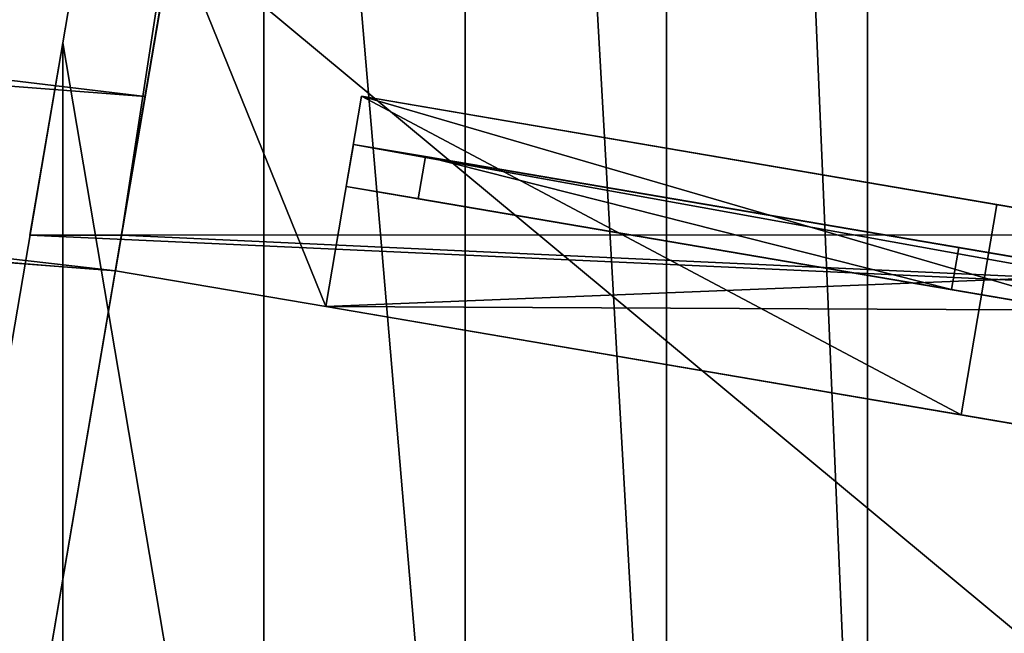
# Model space of a CAD drawing. Extents: x 22936 to 50368, y -4877 to 31080.
# Tile 118 of 256: x 43125 to 43287, y 4129 to 4229. Entities that reach past the tile are written whole.
import ezdxf

# ---------------------------------------------------------------- set-up
doc = ezdxf.new("R2010")
doc.units = 0
for name, color, linetype in [('01_GROS_OEUVRE', 251, 'CONTINUOUS'), ('03_COUVERTURE_BARDAGE', 44, 'CONTINUOUS'), ('04_MENUISERIES_EXT_', 40, 'CONTINUOUS'), ('05_VITRAGES', 40, 'CONTINUOUS'), ('08_AMENAGEMENTS_EXTERIEURS', 253, 'CONTINUOUS')]:
    doc.layers.add(name, color=color, linetype=linetype)

# ---------------------------------------------------------------- blocks, each defined once
blk = doc.blocks.new('GROUPER_15')
at = {"layer": '08_AMENAGEMENTS_EXTERIEURS'}
blk.add_line((1007.32, 1617.45), (1208.81, 2799.52), dxfattribs=at)
mesh = blk.add_polyface(dxfattribs=at)
corners = [(991.61, 2722.19), (1007.32, 1617.45), (738.51, 1605.21), (1006.24, 2718.87), (1031.37, 2829.76), (1208.81, 2799.52)]
mesh.append_faces([[corners[k] for k in face] for face in [(0, 1, 2), (1, 4, 5)]], dxfattribs={"vtx0": -1})
mesh.append_faces([[corners[k] for k in face] for face in [(1, 0, 3), (1, 3, 4)]], dxfattribs={"vtx0": -1, "vtx2": -1})
blk = doc.blocks.new('GROUPER_13')
at = {"layer": '04_MENUISERIES_EXT_'}
for p, q in [((0, 118.46, 180), (1.18, 125.36, 180)), ((0, 118.46), (1.18, 125.36)), ((696.15, 6.9, 180), (1.18, 125.36, 180)), ((1.18, 125.36, 180), (1.18, 125.36)), ((1.18, 125.36), (696.15, 6.9)), ((11.83, 116.45, 12), (13.01, 123.35, 12)), ((11.83, 116.45, 168), (13.01, 123.35, 168)), ((13.01, 123.35, 168), (13.01, 123.35, 12)), ((13.01, 123.35, 12), (100.46, 108.44, 12)), ((100.46, 108.44, 168), (13.01, 123.35, 168)), ((0, 118.46, 180), (0, 118.46)), ((0, 118.46), (694.98, 0)), ((694.98, 0, 180), (0, 118.46, 180)), ((6.9, 117.29, 173), (6.9, 117.29, 7)), ((6.9, 117.29, 7), (104.21, 100.7, 7)), ((104.21, 100.7, 173), (6.9, 117.29, 173)), ((11.83, 116.45, 12), (99.28, 101.54, 12)), ((99.28, 101.54, 168), (11.83, 116.45, 168)), ((11.83, 116.45, 168), (11.83, 116.45, 12)), ((99.28, 101.54, 12), (100.46, 108.44, 12)), ((99.28, 101.54, 168), (100.46, 108.44, 168)), ((100.46, 108.44, 12), (100.46, 108.44, 168)), ((99.28, 101.54, 12), (99.28, 101.54, 168)), ((104.21, 100.7, 7), (298.83, 67.52, 7)), ((104.21, 100.7, 7), (104.21, 100.7, 173)), ((298.83, 67.52, 173), (104.21, 100.7, 173))]:
    blk.add_line(p, q, dxfattribs=at)
mesh = blk.add_polyface(dxfattribs=at)
corners = [(694.98, 0, 180), (1.18, 125.36, 180), (0, 118.46, 180), (696.15, 6.9, 180)]
mesh.append_faces([[corners[k] for k in face] for face in [(0, 1, 2), (1, 0, 3)]], dxfattribs={"vtx0": -1})
mesh = blk.add_polyface(dxfattribs=at)
corners = [(1.18, 125.36, 180), (0, 118.46), (0, 118.46, 180), (1.18, 125.36)]
mesh.append_faces([[corners[k] for k in face] for face in [(0, 1, 2), (1, 0, 3)]], dxfattribs={"vtx0": -1})
mesh = blk.add_polyface(dxfattribs=at)
corners = [(1.18, 125.36), (694.98, 0), (0, 118.46), (696.15, 6.9)]
mesh.append_faces([[corners[k] for k in face] for face in [(0, 1, 2), (1, 0, 3)]], dxfattribs={"vtx0": -1})
mesh = blk.add_polyface(dxfattribs=at)
corners = [(1.18, 125.36), (13.01, 123.35, 12), (696.15, 6.9), (1.18, 125.36, 180), (13.01, 123.35, 168), (100.46, 108.44, 168), (110.32, 106.76, 168), (295.08, 75.27, 168), (304.94, 73.58, 168), (392.39, 58.68, 168), (402.25, 57, 168), (489.7, 42.09, 168), (499.56, 40.41, 168), (684.32, 8.92, 168), (684.32, 8.92, 12), (696.15, 6.9, 180), (100.46, 108.44, 12), (110.32, 106.76, 12), (295.08, 75.27, 12), (304.94, 73.58, 12), (392.39, 58.68, 12), (402.25, 57, 12), (489.7, 42.09, 12), (499.56, 40.41, 12)]
mesh.append_faces([[corners[k] for k in face] for face in [(0, 1, 2), (1, 3, 4), (4, 3, 5), (6, 3, 7), (8, 3, 9), (10, 3, 11), (12, 3, 13), (2, 14, 15), (14, 22, 23), (15, 13, 3), (11, 23, 22), (23, 11, 12), (9, 21, 20), (21, 9, 10), (7, 19, 18), (19, 7, 8), (5, 17, 16), (17, 5, 6)]], dxfattribs={"vtx0": -1, "vtx1": -1})
mesh.append_faces([[corners[k] for k in face] for face in [(5, 3, 6), (7, 3, 8), (9, 3, 10), (11, 3, 12), (14, 2, 1), (14, 16, 17), (14, 18, 19), (14, 20, 21)]], dxfattribs={"vtx0": -1, "vtx1": -1, "vtx2": -1})
mesh.append_faces([[corners[k] for k in face] for face in [(1, 0, 3), (14, 1, 16), (14, 17, 18), (14, 19, 20), (14, 21, 22), (15, 14, 13)]], dxfattribs={"vtx0": -1, "vtx2": -1})
mesh = blk.add_polyface(dxfattribs=at)
corners = [(13.01, 123.35, 12), (11.83, 116.45, 168), (11.83, 116.45, 12), (13.01, 123.35, 168)]
mesh.append_faces([[corners[k] for k in face] for face in [(0, 1, 2), (1, 0, 3)]], dxfattribs={"vtx0": -1})
mesh = blk.add_polyface(dxfattribs=at)
corners = [(99.28, 101.54, 12), (13.01, 123.35, 12), (11.83, 116.45, 12), (100.46, 108.44, 12)]
mesh.append_faces([[corners[k] for k in face] for face in [(0, 1, 2), (1, 0, 3)]], dxfattribs={"vtx0": -1})
mesh = blk.add_polyface(dxfattribs=at)
corners = [(13.01, 123.35, 168), (99.28, 101.54, 168), (11.83, 116.45, 168), (100.46, 108.44, 168)]
mesh.append_faces([[corners[k] for k in face] for face in [(0, 1, 2), (1, 0, 3)]], dxfattribs={"vtx0": -1})
mesh = blk.add_polyface(dxfattribs=at)
corners = [(694.98, 0), (688.08, 1.18, 7), (0, 118.46), (694.98, 0, 180), (688.08, 1.18, 173), (493.45, 34.35, 173), (396.14, 50.94, 173), (298.83, 67.52, 173), (104.21, 100.7, 173), (6.9, 117.29, 173), (6.9, 117.29, 7), (0, 118.46, 180), (493.45, 34.35, 7), (396.14, 50.94, 7), (298.83, 67.52, 7), (104.21, 100.7, 7)]
mesh.append_faces([[corners[k] for k in face] for face in [(10, 14, 15)]], dxfattribs={"vtx0": -1})
mesh.append_faces([[corners[k] for k in face] for face in [(0, 1, 2), (1, 3, 4), (4, 3, 5), (5, 3, 6), (6, 3, 7), (7, 3, 8), (8, 3, 9), (2, 10, 11), (11, 9, 3)]], dxfattribs={"vtx0": -1, "vtx1": -1})
mesh.append_faces([[corners[k] for k in face] for face in [(10, 2, 1)]], dxfattribs={"vtx0": -1, "vtx1": -1, "vtx2": -1})
mesh.append_faces([[corners[k] for k in face] for face in [(1, 0, 3), (10, 1, 12), (10, 12, 13), (10, 13, 14), (11, 10, 9)]], dxfattribs={"vtx0": -1, "vtx2": -1})
mesh = blk.add_polyface(dxfattribs=at)
corners = [(104.21, 100.7, 7), (99.28, 101.54, 12), (6.9, 117.29, 7), (104.21, 100.7, 173), (99.28, 101.54, 168), (11.83, 116.45, 168), (11.83, 116.45, 12), (6.9, 117.29, 173)]
mesh.append_faces([[corners[k] for k in face] for face in [(0, 1, 2), (1, 3, 4), (4, 3, 5), (2, 6, 7), (6, 2, 1), (7, 5, 3)]], dxfattribs={"vtx0": -1, "vtx1": -1})
mesh.append_faces([[corners[k] for k in face] for face in [(1, 0, 3), (7, 6, 5)]], dxfattribs={"vtx0": -1, "vtx2": -1})
mesh = blk.add_polyface(dxfattribs=at)
corners = [(100.46, 108.44, 168), (99.28, 101.54, 12), (99.28, 101.54, 168), (100.46, 108.44, 12)]
mesh.append_faces([[corners[k] for k in face] for face in [(0, 1, 2), (1, 0, 3)]], dxfattribs={"vtx0": -1})
mesh = blk.add_polyface(dxfattribs=at)
corners = [(298.83, 67.52, 7), (293.9, 68.36, 12), (104.21, 100.7, 7), (298.83, 67.52, 173), (293.9, 68.36, 168), (109.14, 99.86, 168), (109.14, 99.86, 12), (104.21, 100.7, 173)]
mesh.append_faces([[corners[k] for k in face] for face in [(0, 1, 2), (1, 3, 4), (4, 3, 5), (2, 6, 7), (6, 2, 1), (7, 5, 3)]], dxfattribs={"vtx0": -1, "vtx1": -1})
mesh.append_faces([[corners[k] for k in face] for face in [(1, 0, 3), (7, 6, 5)]], dxfattribs={"vtx0": -1, "vtx2": -1})
blk = doc.blocks.new('GROUPER_23')
at = {"layer": '04_MENUISERIES_EXT_'}
for p, q in [((0, 118.46), (1.18, 125.36)), ((0, 118.46, 180), (1.18, 125.36, 180)), ((696.15, 6.9), (1.18, 125.36)), ((1.18, 125.36, 180), (696.15, 6.9, 180)), ((1.18, 125.36), (1.18, 125.36, 180)), ((11.83, 116.45, 12), (13.01, 123.35, 12)), ((11.83, 116.45, 168), (13.01, 123.35, 168)), ((13.01, 123.35, 12), (100.46, 108.44, 12)), ((13.01, 123.35, 168), (13.01, 123.35, 12)), ((100.46, 108.44, 168), (13.01, 123.35, 168)), ((694.98, 0), (0, 118.46)), ((0, 118.46, 180), (694.98, 0, 180)), ((0, 118.46), (0, 118.46, 180)), ((6.9, 117.29, 7), (104.21, 100.7, 7)), ((104.21, 100.7, 173), (6.9, 117.29, 173)), ((6.9, 117.29, 173), (6.9, 117.29, 7)), ((11.83, 116.45, 12), (99.28, 101.54, 12)), ((11.83, 116.45, 168), (11.83, 116.45, 12)), ((99.28, 101.54, 168), (11.83, 116.45, 168)), ((99.28, 101.54, 168), (100.46, 108.44, 168)), ((99.28, 101.54, 12), (100.46, 108.44, 12)), ((100.46, 108.44, 12), (100.46, 108.44, 168)), ((99.28, 101.54, 12), (99.28, 101.54, 168)), ((201.52, 84.11, 173), (104.21, 100.7, 173)), ((104.21, 100.7, 7), (104.21, 100.7, 173)), ((104.21, 100.7, 7), (201.52, 84.11, 7))]:
    blk.add_line(p, q, dxfattribs=at)
mesh = blk.add_polyface(dxfattribs=at)
corners = [(1.18, 125.36), (694.98, 0), (0, 118.46), (696.15, 6.9)]
mesh.append_faces([[corners[k] for k in face] for face in [(0, 1, 2), (1, 0, 3)]], dxfattribs={"vtx0": -1})
mesh = blk.add_polyface(dxfattribs=at)
corners = [(694.98, 0, 180), (1.18, 125.36, 180), (0, 118.46, 180), (696.15, 6.9, 180)]
mesh.append_faces([[corners[k] for k in face] for face in [(0, 1, 2), (1, 0, 3)]], dxfattribs={"vtx0": -1})
mesh = blk.add_polyface(dxfattribs=at)
corners = [(1.18, 125.36, 180), (0, 118.46), (0, 118.46, 180), (1.18, 125.36)]
mesh.append_faces([[corners[k] for k in face] for face in [(0, 1, 2), (1, 0, 3)]], dxfattribs={"vtx0": -1})
mesh = blk.add_polyface(dxfattribs=at)
corners = [(1.18, 125.36), (13.01, 123.35, 12), (696.15, 6.9), (1.18, 125.36, 180), (13.01, 123.35, 168), (100.46, 108.44, 168), (110.32, 106.76, 168), (197.77, 91.85, 168), (207.63, 90.17, 168), (392.39, 58.68, 168), (402.25, 57, 168), (587.01, 25.5, 168), (596.87, 23.82, 168), (684.32, 8.92, 168), (684.32, 8.92, 12), (696.15, 6.9, 180), (100.46, 108.44, 12), (110.32, 106.76, 12), (197.77, 91.85, 12), (207.63, 90.17, 12), (392.39, 58.68, 12), (402.25, 57, 12), (587.01, 25.5, 12), (596.87, 23.82, 12)]
mesh.append_faces([[corners[k] for k in face] for face in [(0, 1, 2), (1, 3, 4), (4, 3, 5), (6, 3, 7), (8, 3, 9), (10, 3, 11), (12, 3, 13), (2, 14, 15), (14, 22, 23), (15, 13, 3), (11, 23, 22), (23, 11, 12), (9, 21, 20), (21, 9, 10), (7, 19, 18), (19, 7, 8), (5, 17, 16), (17, 5, 6)]], dxfattribs={"vtx0": -1, "vtx1": -1})
mesh.append_faces([[corners[k] for k in face] for face in [(5, 3, 6), (7, 3, 8), (9, 3, 10), (11, 3, 12), (14, 2, 1), (14, 16, 17), (14, 18, 19), (14, 20, 21)]], dxfattribs={"vtx0": -1, "vtx1": -1, "vtx2": -1})
mesh.append_faces([[corners[k] for k in face] for face in [(1, 0, 3), (14, 1, 16), (14, 17, 18), (14, 19, 20), (14, 21, 22), (15, 14, 13)]], dxfattribs={"vtx0": -1, "vtx2": -1})
mesh = blk.add_polyface(dxfattribs=at)
corners = [(13.01, 123.35, 12), (11.83, 116.45, 168), (11.83, 116.45, 12), (13.01, 123.35, 168)]
mesh.append_faces([[corners[k] for k in face] for face in [(0, 1, 2), (1, 0, 3)]], dxfattribs={"vtx0": -1})
mesh = blk.add_polyface(dxfattribs=at)
corners = [(99.28, 101.54, 12), (13.01, 123.35, 12), (11.83, 116.45, 12), (100.46, 108.44, 12)]
mesh.append_faces([[corners[k] for k in face] for face in [(0, 1, 2), (1, 0, 3)]], dxfattribs={"vtx0": -1})
mesh = blk.add_polyface(dxfattribs=at)
corners = [(13.01, 123.35, 168), (99.28, 101.54, 168), (11.83, 116.45, 168), (100.46, 108.44, 168)]
mesh.append_faces([[corners[k] for k in face] for face in [(0, 1, 2), (1, 0, 3)]], dxfattribs={"vtx0": -1})
mesh = blk.add_polyface(dxfattribs=at)
corners = [(694.98, 0), (688.08, 1.18, 7), (0, 118.46), (694.98, 0, 180), (688.08, 1.18, 173), (590.76, 17.76, 173), (396.14, 50.94, 173), (201.52, 84.11, 173), (104.21, 100.7, 173), (6.9, 117.29, 173), (6.9, 117.29, 7), (0, 118.46, 180), (590.76, 17.76, 7), (396.14, 50.94, 7), (201.52, 84.11, 7), (104.21, 100.7, 7)]
mesh.append_faces([[corners[k] for k in face] for face in [(10, 14, 15)]], dxfattribs={"vtx0": -1})
mesh.append_faces([[corners[k] for k in face] for face in [(0, 1, 2), (1, 3, 4), (4, 3, 5), (5, 3, 6), (6, 3, 7), (7, 3, 8), (8, 3, 9), (2, 10, 11), (11, 9, 3)]], dxfattribs={"vtx0": -1, "vtx1": -1})
mesh.append_faces([[corners[k] for k in face] for face in [(10, 2, 1)]], dxfattribs={"vtx0": -1, "vtx1": -1, "vtx2": -1})
mesh.append_faces([[corners[k] for k in face] for face in [(1, 0, 3), (10, 1, 12), (10, 12, 13), (10, 13, 14), (11, 10, 9)]], dxfattribs={"vtx0": -1, "vtx2": -1})
mesh = blk.add_polyface(dxfattribs=at)
corners = [(104.21, 100.7, 7), (99.28, 101.54, 12), (6.9, 117.29, 7), (104.21, 100.7, 173), (99.28, 101.54, 168), (11.83, 116.45, 168), (11.83, 116.45, 12), (6.9, 117.29, 173)]
mesh.append_faces([[corners[k] for k in face] for face in [(0, 1, 2), (1, 3, 4), (4, 3, 5), (2, 6, 7), (6, 2, 1), (7, 5, 3)]], dxfattribs={"vtx0": -1, "vtx1": -1})
mesh.append_faces([[corners[k] for k in face] for face in [(1, 0, 3), (7, 6, 5)]], dxfattribs={"vtx0": -1, "vtx2": -1})
mesh = blk.add_polyface(dxfattribs=at)
corners = [(100.46, 108.44, 168), (99.28, 101.54, 12), (99.28, 101.54, 168), (100.46, 108.44, 12)]
mesh.append_faces([[corners[k] for k in face] for face in [(0, 1, 2), (1, 0, 3)]], dxfattribs={"vtx0": -1})
mesh = blk.add_polyface(dxfattribs=at)
corners = [(201.52, 84.11, 7), (196.59, 84.95, 12), (104.21, 100.7, 7), (201.52, 84.11, 173), (196.59, 84.95, 168), (109.14, 99.86, 168), (109.14, 99.86, 12), (104.21, 100.7, 173)]
mesh.append_faces([[corners[k] for k in face] for face in [(0, 1, 2), (1, 3, 4), (4, 3, 5), (2, 6, 7), (6, 2, 1), (7, 5, 3)]], dxfattribs={"vtx0": -1, "vtx1": -1})
mesh.append_faces([[corners[k] for k in face] for face in [(1, 0, 3), (7, 6, 5)]], dxfattribs={"vtx0": -1, "vtx2": -1})
blk = doc.blocks.new('GROUPER_29')
at = {"layer": '05_VITRAGES'}
for p, q in [((0, 119.36), (1.18, 126.26)), ((0, 119.36, 156), (1.18, 126.26, 156)), ((0, 119.36, 476), (1.18, 126.26, 476)), ((0, 119.36, 320), (1.18, 126.26, 320)), ((1.18, 126.26, 476), (88.63, 111.35, 476)), ((88.63, 111.35, 320), (1.18, 126.26, 320)), ((1.18, 126.26, 320), (1.18, 126.26, 476)), ((88.63, 111.35), (1.18, 126.26)), ((1.18, 126.26), (1.18, 126.26, 156)), ((1.18, 126.26, 156), (88.63, 111.35, 156)), ((0, 119.36, 156), (87.45, 104.45, 156)), ((0, 119.36), (0, 119.36, 156)), ((87.45, 104.45), (0, 119.36)), ((0, 119.36, 476), (87.45, 104.45, 476)), ((0, 119.36, 320), (0, 119.36, 476)), ((87.45, 104.45, 320), (0, 119.36, 320)), ((87.45, 104.45, 476), (88.63, 111.35, 476)), ((87.45, 104.45, 156), (88.63, 111.35, 156)), ((87.45, 104.45, 320), (88.63, 111.35, 320)), ((87.45, 104.45), (88.63, 111.35)), ((88.63, 111.35, 476), (88.63, 111.35, 320)), ((88.63, 111.35, 156), (88.63, 111.35)), ((87.45, 104.45, 156), (87.45, 104.45)), ((87.45, 104.45, 476), (87.45, 104.45, 320))]:
    blk.add_line(p, q, dxfattribs=at)
mesh = blk.add_polyface(dxfattribs=at)
corners = [(1.18, 126.26, 320), (87.45, 104.45, 320), (0, 119.36, 320), (88.63, 111.35, 320)]
mesh.append_faces([[corners[k] for k in face] for face in [(0, 1, 2), (1, 0, 3)]], dxfattribs={"vtx0": -1})
mesh = blk.add_polyface(dxfattribs=at)
corners = [(1.18, 126.26, 476), (0, 119.36, 320), (0, 119.36, 476), (1.18, 126.26, 320)]
mesh.append_faces([[corners[k] for k in face] for face in [(0, 1, 2), (1, 0, 3)]], dxfattribs={"vtx0": -1})
mesh = blk.add_polyface(dxfattribs=at)
corners = [(1.18, 126.26, 156), (0, 119.36), (0, 119.36, 156), (1.18, 126.26)]
mesh.append_faces([[corners[k] for k in face] for face in [(0, 1, 2), (1, 0, 3)]], dxfattribs={"vtx0": -1})
mesh = blk.add_polyface(dxfattribs=at)
corners = [(87.45, 104.45, 156), (1.18, 126.26, 156), (0, 119.36, 156), (88.63, 111.35, 156)]
mesh.append_faces([[corners[k] for k in face] for face in [(0, 1, 2), (1, 0, 3)]], dxfattribs={"vtx0": -1})
mesh = blk.add_polyface(dxfattribs=at)
corners = [(87.45, 104.45, 476), (1.18, 126.26, 476), (0, 119.36, 476), (88.63, 111.35, 476)]
mesh.append_faces([[corners[k] for k in face] for face in [(0, 1, 2), (1, 0, 3)]], dxfattribs={"vtx0": -1})
mesh = blk.add_polyface(dxfattribs=at)
corners = [(1.18, 126.26), (87.45, 104.45), (0, 119.36), (88.63, 111.35)]
mesh.append_faces([[corners[k] for k in face] for face in [(0, 1, 2), (1, 0, 3)]], dxfattribs={"vtx0": -1})
mesh = blk.add_polyface(dxfattribs=at)
corners = [(1.18, 126.26, 476), (88.63, 111.35, 320), (1.18, 126.26, 320), (88.63, 111.35, 476)]
mesh.append_faces([[corners[k] for k in face] for face in [(0, 1, 2), (1, 0, 3)]], dxfattribs={"vtx0": -1})
mesh = blk.add_polyface(dxfattribs=at)
corners = [(1.18, 126.26, 156), (88.63, 111.35), (1.18, 126.26), (88.63, 111.35, 156)]
mesh.append_faces([[corners[k] for k in face] for face in [(0, 1, 2), (1, 0, 3)]], dxfattribs={"vtx0": -1})
mesh = blk.add_polyface(dxfattribs=at)
corners = [(87.45, 104.45, 156), (0, 119.36), (87.45, 104.45), (0, 119.36, 156)]
mesh.append_faces([[corners[k] for k in face] for face in [(0, 1, 2), (1, 0, 3)]], dxfattribs={"vtx0": -1})
mesh = blk.add_polyface(dxfattribs=at)
corners = [(87.45, 104.45, 476), (0, 119.36, 320), (87.45, 104.45, 320), (0, 119.36, 476)]
mesh.append_faces([[corners[k] for k in face] for face in [(0, 1, 2), (1, 0, 3)]], dxfattribs={"vtx0": -1})
mesh = blk.add_polyface(dxfattribs=at)
corners = [(88.63, 111.35, 320), (87.45, 104.45, 476), (87.45, 104.45, 320), (88.63, 111.35, 476)]
mesh.append_faces([[corners[k] for k in face] for face in [(0, 1, 2), (1, 0, 3)]], dxfattribs={"vtx0": -1})
mesh = blk.add_polyface(dxfattribs=at)
corners = [(88.63, 111.35), (87.45, 104.45, 156), (87.45, 104.45), (88.63, 111.35, 156)]
mesh.append_faces([[corners[k] for k in face] for face in [(0, 1, 2), (1, 0, 3)]], dxfattribs={"vtx0": -1})
blk = doc.blocks.new('GROUPER_101')
at = {"layer": '08_AMENAGEMENTS_EXTERIEURS'}
blk.add_line((905.45, 2334.4), (954.85, 2624.22), dxfattribs=at)
mesh = blk.add_polyface(dxfattribs=at)
corners = [(419.29, 3836.29), (412.69, 2658.72), (218.57, 2658.72), (412.69, 2624.22), (177.69, 2624.22), (688.06, 2371.46), (150.23, 2463.13), (1019.99, 3836.29)]
mesh.append_faces([[corners[k] for k in face] for face in [(0, 1, 2), (4, 5, 6), (5, 0, 7)]], dxfattribs={"vtx0": -1})
mesh.append_faces([[corners[k] for k in face] for face in [(1, 0, 3)]], dxfattribs={"vtx0": -1, "vtx1": -1})
mesh.append_faces([[corners[k] for k in face] for face in [(5, 3, 0)]], dxfattribs={"vtx0": -1, "vtx1": -1, "vtx2": -1})
mesh.append_faces([[corners[k] for k in face] for face in [(5, 4, 3)]], dxfattribs={"vtx0": -1, "vtx2": -1})
mesh = blk.add_polyface(dxfattribs=at)
corners = [(954.85, 2624.22), (1405.92, 2249.09), (905.45, 2334.4), (1444.81, 2624.22)]
mesh.append_faces([[corners[k] for k in face] for face in [(0, 1, 2), (1, 0, 3)]], dxfattribs={"vtx0": -1})
blk = doc.blocks.new('GROUPER_6')
at = {"layer": '01_GROS_OEUVRE'}
for p, q in [((906.47, 1180.39, 1200.04), (753.64, 283.81, 968.53)), ((921.47, 1180.39, 1200.04), (768.64, 283.81, 968.53)), ((792.02, 508.98, 1081.63), (759.02, 315.38, 1032.8)), ((5.39, 365.43, 440), (772.52, 306.57, 580)), ((767.65, 277.98, 540), (0.52, 336.84, 392.4)), ((0.52, 336.84, 440), (767.65, 277.98, 580)), ((40.52, 336.84, 400), (767.65, 277.98, 540)), ((767.65, 277.98, 540), (777.17, 333.81, 540)), ((767.65, 277.98, 290), (777.17, 333.81, 290)), ((777.17, 333.81, 580), (772.52, 306.57, 580)), ((759.02, 315.38, 1032.8), (725.84, 120.7, 983.69)), ((772.52, 306.57, 580), (767.65, 277.98, 580)), ((802.15, 272.1, 900), (808.03, 306.6, 900)), ((802.15, 272.1, 580), (808.03, 306.6, 580)), ((802.15, 272.1, 720), (808.03, 306.6, 720)), ((802.15, 272.1, 400), (808.03, 306.6, 400)), ((808.03, 306.6, 900), (1106.86, 255.66, 900)), ((808.03, 306.6, 720), (808.03, 306.6, 900)), ((808.03, 306.6, 720), (1106.86, 255.66, 720)), ((808.03, 306.6, 580), (912.24, 288.84, 580)), ((808.03, 306.6, 400), (808.03, 306.6, 580)), ((808.03, 306.6, 400), (912.24, 288.84, 400)), ((906.36, 254.34, 580), (912.24, 288.84, 580)), ((906.36, 254.34, 400), (912.24, 288.84, 400)), ((912.24, 288.84, 400), (912.24, 288.84, 580)), ((912.24, 288.84, 580), (1009.55, 272.25, 580)), ((753.64, 283.81, 968.53), (725.84, 120.7, 926.42)), ((3828.02, 283.81, 1019.49), (753.64, 283.81, 1019.49)), ((768.64, 283.81, 968.53), (767.65, 277.98, 967.03)), ((2967.91, 283.81, 968.53), (768.64, 283.81, 968.53)), ((1516.84, 150.28, 933.85), (767.65, 277.98, 967.03)), ((802.15, 272.1, 290), (767.65, 277.98, 290)), ((802.15, 272.1, 900), (1100.98, 221.16, 900)), ((906.36, 254.34, 580), (802.15, 272.1, 580)), ((802.15, 272.1, 400), (802.15, 272.1, 290)), ((802.15, 272.1, 400), (802.15, 272.1, 580)), ((802.15, 272.1, 720), (802.15, 272.1, 580)), ((802.15, 272.1, 720), (802.15, 272.1, 900)), ((802.15, 272.1, 720), (1100.98, 221.16, 720)), ((906.36, 254.34, 400), (802.15, 272.1, 400)), ((906.36, 254.34, 400), (906.36, 254.34, 580))]:
    blk.add_line(p, q, dxfattribs=at)
at = {"layer": '01_GROS_OEUVRE', "color": 7}
for p, q in [((767.65, 277.98, 540), (767.65, 277.98, 580)), ((767.65, 277.98, 580), (767.65, 277.98, 967.03)), ((767.65, 277.98, 290), (767.65, 277.98, 540)), ((802.15, 272.1, 290), (1516.84, 150.28, 290))]:
    blk.add_line(p, q, dxfattribs=at)
at = {"layer": '03_COUVERTURE_BARDAGE'}
for p, q in [((891.02, 1089.78, 1228.14), (891.02, 120.7, 983.69)), ((858.02, 896.18, 1179.31), (858.02, 120.7, 983.69)), ((825.02, 702.58, 1130.47), (825.02, 120.7, 983.69)), ((792.02, 508.98, 1081.63), (792.02, 120.7, 983.69)), ((759.02, 315.38, 1032.8), (759.02, 120.7, 983.69))]:
    blk.add_line(p, q, dxfattribs=at)
at = {"layer": '01_GROS_OEUVRE', "color": 253}
mesh = blk.add_polyface(dxfattribs=at)
corners = [(759.02, 315.38, 1032.8), (725.84, 120.7, 926.42), (725.84, 120.7, 983.69), (753.64, 283.81, 968.53), (906.47, 1180.39, 1200.04), (792.02, 508.98, 1081.63), (825.02, 702.58, 1130.47), (858.02, 896.18, 1179.31), (891.02, 1089.78, 1228.14), (906.47, 1180.39, 1251), (907.24, 1184.9, 1201.2), (924.02, 1283.38, 1181.22), (932.44, 1332.77, 1101.02), (957.02, 1476.98, 1050.06), (966.25, 1531.1, 966.66), (974.65, 1580.39, 980), (968.43, 1543.87, 577.3), (973.97, 1576.41, 577.3), (974.65, 1580.39, 577.3), (966.25, 1531.1, 577.3)]
mesh.append_faces([[corners[k] for k in face] for face in [(0, 1, 2), (17, 15, 18)]], dxfattribs={"vtx0": -1, "color": 253})
mesh.append_faces([[corners[k] for k in face] for face in [(1, 0, 3), (3, 0, 4), (4, 9, 10), (10, 11, 12), (12, 13, 14), (16, 15, 17)]], dxfattribs={"vtx0": -1, "vtx1": -1, "color": 253})
mesh.append_faces([[corners[k] for k in face] for face in [(14, 15, 16)]], dxfattribs={"vtx0": -1, "vtx1": -1, "vtx2": -1, "color": 253})
mesh.append_faces([[corners[k] for k in face] for face in [(4, 0, 5), (4, 5, 6), (4, 6, 7), (4, 7, 8), (4, 8, 9), (10, 9, 11), (12, 11, 13), (14, 13, 15)]], dxfattribs={"vtx0": -1, "vtx2": -1, "color": 253})
mesh.append_faces([[corners[k] for k in face] for face in [(16, 19, 14)]], dxfattribs={"vtx2": -1, "color": 253})
at = {"layer": '01_GROS_OEUVRE', "color": 22}
mesh = blk.add_polyface(dxfattribs=at)
corners = [(777.17, 333.81, 540), (767.65, 277.98, 290), (767.65, 277.98, 540), (777.17, 333.81, 290), (987.09, 1565.39, 540), (983.77, 1545.88), (987.09, 1565.39), (777.17, 333.81)]
mesh.append_faces([[corners[k] for k in face] for face in [(0, 1, 2), (5, 4, 6)]], dxfattribs={"vtx0": -1, "color": 22})
mesh.append_faces([[corners[k] for k in face] for face in [(1, 0, 3)]], dxfattribs={"vtx0": -1, "vtx1": -1, "color": 22})
mesh.append_faces([[corners[k] for k in face] for face in [(3, 4, 5)]], dxfattribs={"vtx0": -1, "vtx1": -1, "vtx2": -1, "color": 22})
mesh.append_faces([[corners[k] for k in face] for face in [(3, 0, 4)]], dxfattribs={"vtx0": -1, "vtx2": -1, "color": 22})
mesh.append_faces([[corners[k] for k in face] for face in [(5, 7, 3)]], dxfattribs={"vtx2": -1, "color": 22})
at = {"layer": '01_GROS_OEUVRE'}
mesh = blk.add_polyface(dxfattribs=at)
corners = [(4328.02, 120.7, 926.42), (753.64, 283.81, 968.53), (725.84, 120.7, 926.42), (768.64, 283.81, 968.53), (2967.91, 283.81, 968.53), (3828.02, 283.81, 968.53), (4328.02, 283.81, 968.53), (4328.02, 164.33, 937.68), (906.47, 1180.39, 1200.04), (921.47, 1180.39, 1200.04), (907.24, 1184.9, 1201.2), (922.24, 1184.9, 1201.2)]
mesh.append_faces([[corners[k] for k in face] for face in [(0, 1, 2), (6, 0, 7), (10, 9, 11)]], dxfattribs={"vtx0": -1})
mesh.append_faces([[corners[k] for k in face] for face in [(3, 0, 4), (4, 0, 5), (5, 0, 6), (8, 9, 10)]], dxfattribs={"vtx0": -1, "vtx1": -1})
mesh.append_faces([[corners[k] for k in face] for face in [(1, 0, 3)]], dxfattribs={"vtx0": -1, "vtx1": -1, "vtx2": -1})
mesh.append_faces([[corners[k] for k in face] for face in [(3, 8, 1), (8, 3, 9)]], dxfattribs={"vtx0": -1, "vtx2": -1})
at = {"layer": '01_GROS_OEUVRE', "color": 22}
mesh = blk.add_polyface(dxfattribs=at)
corners = [(768.64, 283.81, 968.53), (767.65, 277.98, 580), (767.65, 277.98, 967.03), (772.52, 306.57, 580), (921.47, 1180.39, 1200.04), (777.17, 333.81, 580), (778.07, 339.1, 580), (783.61, 371.63, 580), (789.16, 404.16, 580), (794.7, 436.69, 580), (800.25, 469.22, 580), (805.79, 501.75, 580), (811.34, 534.28, 580), (816.88, 566.81, 580), (822.43, 599.35, 580), (827.97, 631.88, 580), (833.52, 664.41, 580), (839.06, 696.94, 580), (844.61, 729.47, 580), (850.15, 762, 580), (855.7, 794.53, 580), (861.24, 827.06, 580), (866.79, 859.59, 580), (872.33, 892.12, 580), (877.88, 924.65, 580), (883.42, 957.18, 580), (888.97, 989.71, 580), (894.51, 1022.25, 580), (900.06, 1054.78, 580), (905.6, 1087.31, 580), (911.15, 1119.84, 580), (916.69, 1152.37, 580), (922.24, 1184.9, 580), (922.24, 1184.9, 1201.2), (922.24, 1184.9, 902), (922.24, 1184.9, 670)]
mesh.append_faces([[corners[k] for k in face] for face in [(0, 1, 2), (32, 34, 35)]], dxfattribs={"vtx0": -1, "color": 22})
mesh.append_faces([[corners[k] for k in face] for face in [(1, 0, 3), (3, 4, 5), (5, 4, 6), (6, 4, 7), (7, 4, 8), (8, 4, 9), (9, 4, 10), (10, 4, 11), (11, 4, 12), (12, 4, 13), (13, 4, 14), (14, 4, 15), (15, 4, 16), (16, 4, 17), (17, 4, 18), (18, 4, 19), (19, 4, 20), (20, 4, 21), (21, 4, 22), (22, 4, 23), (23, 4, 24), (24, 4, 25), (25, 4, 26), (26, 4, 27), (27, 4, 28), (28, 4, 29), (29, 4, 30), (30, 4, 31), (31, 4, 32)]], dxfattribs={"vtx0": -1, "vtx1": -1, "color": 22})
mesh.append_faces([[corners[k] for k in face] for face in [(3, 0, 4), (32, 4, 33), (32, 33, 34)]], dxfattribs={"vtx0": -1, "vtx2": -1, "color": 22})
at = {"layer": '01_GROS_OEUVRE'}
mesh = blk.add_polyface(dxfattribs=at)
corners = [(891.02, 1089.78, 1228.14), (924.02, 120.7, 983.69), (891.02, 120.7, 983.69), (906.47, 1180.39, 1251), (924.02, 1180.39, 1251)]
mesh.append_faces([[corners[k] for k in face] for face in [(0, 1, 2), (1, 3, 4)]], dxfattribs={"vtx0": -1})
mesh.append_faces([[corners[k] for k in face] for face in [(1, 0, 3)]], dxfattribs={"vtx0": -1, "vtx2": -1})
mesh = blk.add_polyface(dxfattribs=at)
corners = [(858.02, 896.18, 1179.31), (891.02, 120.7, 983.69), (858.02, 120.7, 983.69), (891.02, 1089.78, 1228.14)]
mesh.append_faces([[corners[k] for k in face] for face in [(0, 1, 2), (1, 0, 3)]], dxfattribs={"vtx0": -1})
mesh = blk.add_polyface(dxfattribs=at)
corners = [(825.02, 702.58, 1130.47), (858.02, 120.7, 983.69), (825.02, 120.7, 983.69), (858.02, 896.18, 1179.31)]
mesh.append_faces([[corners[k] for k in face] for face in [(0, 1, 2), (1, 0, 3)]], dxfattribs={"vtx0": -1})
mesh = blk.add_polyface(dxfattribs=at)
corners = [(792.02, 508.98, 1081.63), (825.02, 120.7, 983.69), (792.02, 120.7, 983.69), (825.02, 702.58, 1130.47)]
mesh.append_faces([[corners[k] for k in face] for face in [(0, 1, 2), (1, 0, 3)]], dxfattribs={"vtx0": -1})
mesh = blk.add_polyface(dxfattribs=at)
corners = [(759.02, 315.38, 1032.8), (792.02, 120.7, 983.69), (759.02, 120.7, 983.69), (792.02, 508.98, 1081.63)]
mesh.append_faces([[corners[k] for k in face] for face in [(0, 1, 2), (1, 0, 3)]], dxfattribs={"vtx0": -1})
at = {"layer": '01_GROS_OEUVRE', "color": 7}
mesh = blk.add_polyface(dxfattribs=at)
corners = [(777.17, 333.81, 290), (802.15, 272.1, 290), (767.65, 277.98, 290), (2340.52, 333.81, 290), (1537.01, 268.57, 290), (1516.84, 150.28, 290), (2251.16, 268.57, 290), (2231, 150.28, 290), (2945.15, 150.28, 290), (2365.4, 447.96, 290), (2622.93, 333.81, 290), (2622.93, 447.96, 290), (2967.91, 283.81, 290), (3828.02, 333.81, 290), (3793.02, 283.81, 290), (3828.02, 283.81, 290)]
mesh.append_faces([[corners[k] for k in face] for face in [(0, 1, 2), (1, 4, 5), (4, 6, 7), (10, 9, 11), (14, 13, 15)]], dxfattribs={"vtx0": -1, "color": 7})
mesh.append_faces([[corners[k] for k in face] for face in [(6, 3, 8), (8, 10, 12), (12, 13, 14)]], dxfattribs={"vtx0": -1, "vtx1": -1, "color": 7})
mesh.append_faces([[corners[k] for k in face] for face in [(1, 3, 4), (4, 3, 6), (8, 9, 10)]], dxfattribs={"vtx0": -1, "vtx1": -1, "vtx2": -1, "color": 7})
mesh.append_faces([[corners[k] for k in face] for face in [(1, 0, 3), (8, 3, 9), (12, 10, 13)]], dxfattribs={"vtx0": -1, "vtx2": -1, "color": 7})
at = {"layer": '01_GROS_OEUVRE'}
mesh = blk.add_polyface(dxfattribs=at)
corners = [(10.93, 397.96, 440), (772.52, 306.57, 580), (5.39, 365.43, 440), (777.17, 333.81, 580), (778.07, 339.1, 580)]
mesh.append_faces([[corners[k] for k in face] for face in [(0, 1, 2), (3, 0, 4)]], dxfattribs={"vtx0": -1})
mesh.append_faces([[corners[k] for k in face] for face in [(1, 0, 3)]], dxfattribs={"vtx0": -1, "vtx1": -1})
mesh = blk.add_polyface(dxfattribs=at)
corners = [(5.39, 365.43, 440), (767.65, 277.98, 580), (0.52, 336.84, 440), (772.52, 306.57, 580)]
mesh.append_faces([[corners[k] for k in face] for face in [(0, 1, 2), (1, 0, 3)]], dxfattribs={"vtx0": -1})
mesh = blk.add_polyface(dxfattribs=at)
corners = [(0.52, 336.84, 440), (767.65, 277.98, 540), (0.52, 336.84, 392.4), (767.65, 277.98, 580)]
mesh.append_faces([[corners[k] for k in face] for face in [(0, 1, 2), (1, 0, 3)]], dxfattribs={"vtx0": -1})
mesh = blk.add_polyface(dxfattribs=at)
corners = [(767.65, 277.98, 540), (0.52, 336.84, 392.4), (40.52, 336.84, 400)]
mesh.append_faces([[corners[k] for k in face] for face in [(0, 1, 2)]])
mesh = blk.add_polyface(dxfattribs=at)
corners = [(767.65, 277.98, 580), (777.17, 333.81, 540), (767.65, 277.98, 540), (772.52, 306.57, 580), (777.17, 333.81, 580)]
mesh.append_faces([[corners[k] for k in face] for face in [(0, 1, 2), (1, 3, 4)]], dxfattribs={"vtx0": -1})
mesh.append_faces([[corners[k] for k in face] for face in [(1, 0, 3)]], dxfattribs={"vtx0": -1, "vtx2": -1})
mesh = blk.add_polyface(dxfattribs=at)
corners = [(759.02, 315.38, 1032.8), (759.02, 120.7, 983.69), (725.84, 120.7, 983.69)]
mesh.append_faces([[corners[k] for k in face] for face in [(0, 1, 2)]])
at = {"layer": '01_GROS_OEUVRE', "color": 7}
mesh = blk.add_polyface(dxfattribs=at)
corners = [(808.03, 306.6, 900), (1100.98, 221.16, 900), (802.15, 272.1, 900), (1106.86, 255.66, 900)]
mesh.append_faces([[corners[k] for k in face] for face in [(0, 1, 2), (1, 0, 3)]], dxfattribs={"vtx0": -1, "color": 7})
at = {"layer": '01_GROS_OEUVRE'}
mesh = blk.add_polyface(dxfattribs=at)
corners = [(808.03, 306.6, 580), (906.36, 254.34, 580), (802.15, 272.1, 580), (912.24, 288.84, 580)]
mesh.append_faces([[corners[k] for k in face] for face in [(0, 1, 2), (1, 0, 3)]], dxfattribs={"vtx0": -1})
at = {"layer": '01_GROS_OEUVRE', "color": 7}
mesh = blk.add_polyface(dxfattribs=at)
corners = [(808.03, 306.6, 720), (802.15, 272.1, 900), (802.15, 272.1, 720), (808.03, 306.6, 900)]
mesh.append_faces([[corners[k] for k in face] for face in [(0, 1, 2), (1, 0, 3)]], dxfattribs={"vtx0": -1, "color": 7})
mesh = blk.add_polyface(dxfattribs=at)
corners = [(808.03, 306.6, 400), (802.15, 272.1, 580), (802.15, 272.1, 400), (808.03, 306.6, 580)]
mesh.append_faces([[corners[k] for k in face] for face in [(0, 1, 2), (1, 0, 3)]], dxfattribs={"vtx0": -1, "color": 7})
mesh = blk.add_polyface(dxfattribs=at)
corners = [(1100.98, 221.16, 720), (808.03, 306.6, 720), (802.15, 272.1, 720), (1106.86, 255.66, 720)]
mesh.append_faces([[corners[k] for k in face] for face in [(0, 1, 2), (1, 0, 3)]], dxfattribs={"vtx0": -1, "color": 7})
mesh = blk.add_polyface(dxfattribs=at)
corners = [(906.36, 254.34, 400), (808.03, 306.6, 400), (802.15, 272.1, 400), (912.24, 288.84, 400)]
mesh.append_faces([[corners[k] for k in face] for face in [(0, 1, 2), (1, 0, 3)]], dxfattribs={"vtx0": -1, "color": 7})
at = {"layer": '01_GROS_OEUVRE'}
mesh = blk.add_polyface(dxfattribs=at)
corners = [(1106.86, 255.66, 900), (808.03, 306.6, 720), (1106.86, 255.66, 720), (808.03, 306.6, 900)]
mesh.append_faces([[corners[k] for k in face] for face in [(0, 1, 2), (1, 0, 3)]], dxfattribs={"vtx0": -1})
mesh = blk.add_polyface(dxfattribs=at)
corners = [(912.24, 288.84, 400), (808.03, 306.6, 580), (808.03, 306.6, 400), (912.24, 288.84, 580)]
mesh.append_faces([[corners[k] for k in face] for face in [(0, 1, 2), (1, 0, 3)]], dxfattribs={"vtx0": -1})
at = {"layer": '01_GROS_OEUVRE', "color": 7}
mesh = blk.add_polyface(dxfattribs=at)
corners = [(912.24, 288.84, 580), (906.36, 254.34, 400), (906.36, 254.34, 580), (912.24, 288.84, 400)]
mesh.append_faces([[corners[k] for k in face] for face in [(0, 1, 2), (1, 0, 3)]], dxfattribs={"vtx0": -1, "color": 7})
at = {"layer": '01_GROS_OEUVRE', "color": 22}
mesh = blk.add_polyface(dxfattribs=at)
corners = [(1516.84, 150.28, 900), (1100.98, 221.16, 900), (1198.29, 204.57, 900), (802.15, 272.1, 900), (1516.84, 150.28, 933.85), (802.15, 272.1, 400), (767.65, 277.98, 290), (802.15, 272.1, 290), (767.65, 277.98, 540), (802.15, 272.1, 580), (767.65, 277.98, 580), (802.15, 272.1, 720), (767.65, 277.98, 967.03)]
mesh.append_faces([[corners[k] for k in face] for face in [(0, 1, 2), (5, 6, 7)]], dxfattribs={"vtx0": -1, "color": 22})
mesh.append_faces([[corners[k] for k in face] for face in [(1, 0, 3), (6, 5, 8), (8, 9, 10), (10, 11, 12), (12, 3, 4)]], dxfattribs={"vtx0": -1, "vtx1": -1, "color": 22})
mesh.append_faces([[corners[k] for k in face] for face in [(3, 0, 4), (8, 5, 9), (10, 9, 11), (12, 11, 3)]], dxfattribs={"vtx0": -1, "vtx2": -1, "color": 22})
at = {"layer": '01_GROS_OEUVRE', "color": 7}
mesh = blk.add_polyface(dxfattribs=at)
corners = [(1198.29, 204.57, 900), (1100.98, 221.16, 720), (1198.29, 204.57, 720), (1100.98, 221.16, 900), (1516.84, 150.28, 400), (802.15, 272.1, 290), (1516.84, 150.28, 290), (802.15, 272.1, 400), (1003.67, 237.75, 400), (906.36, 254.34, 400), (1003.67, 237.75, 580), (906.36, 254.34, 580), (1516.84, 150.28, 580), (802.15, 272.1, 580), (1516.84, 150.28, 720), (802.15, 272.1, 720)]
mesh.append_faces([[corners[k] for k in face] for face in [(1, 0, 3), (4, 5, 6)]], dxfattribs={"vtx0": -1, "color": 7})
mesh.append_faces([[corners[k] for k in face] for face in [(0, 1, 2), (5, 4, 7), (7, 8, 9), (9, 10, 11), (11, 12, 13), (13, 14, 15), (15, 2, 1)]], dxfattribs={"vtx0": -1, "vtx1": -1, "color": 7})
mesh.append_faces([[corners[k] for k in face] for face in [(7, 4, 8), (9, 8, 10), (11, 10, 12), (13, 12, 14), (15, 14, 2)]], dxfattribs={"vtx0": -1, "vtx2": -1, "color": 7})

msp = doc.modelspace()

# ---------------------------------------------------------------- block references
at = {"layer": '01_GROS_OEUVRE', "color": 251}
msp.add_blockref('GROUPER_6', (42373.17, 3910.33), dxfattribs=at)
at = {"layer": '04_MENUISERIES_EXT_', "color": 251}
for name, p in [('GROUPER_13', (43178.68, 4083.68, 720)), ('GROUPER_23', (43178.68, 4083.68, 400))]:
    msp.add_blockref(name, p, dxfattribs=at)
at = {"layer": '05_VITRAGES', "color": 8}
msp.add_blockref('GROUPER_29', (43190.51, 4080.77, 412), dxfattribs=at)
at = {"layer": '08_AMENAGEMENTS_EXTERIEURS', "color": 254}
for name, p in [('GROUPER_15', (41971.41, 1619.93)), ('GROUPER_101', (42195.48, 1619.93))]:
    msp.add_blockref(name, p, dxfattribs=at)

doc.saveas('drawing.dxf')
